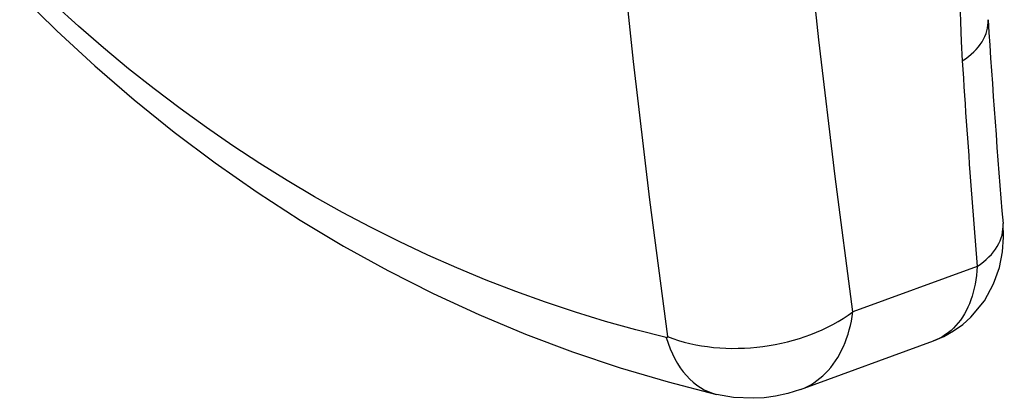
# Model space of a CAD drawing. Header units: inches. Extents: x 146.9 to 165.1, y 42 to 91.
# Tile 2 of 6: x 160.772 to 161.441, y 58.241 to 58.498. Entities that reach past the tile are written whole.
import ezdxf

# ---------------------------------------------------------------- set-up
doc = ezdxf.new("R2010")
doc.units = ezdxf.units.IN
doc.header["$MEASUREMENT"] = 0
doc.layers.add('Visible Edges(ANSI)', color=7, linetype='Continuous', lineweight=25)
doc.layers.add('Visible Tangent Edges(ANSI)', color=7, linetype='Continuous', lineweight=25)

msp = doc.modelspace()

# ---------------------------------------------------------------- linework, layer by layer
at = {"layer": 'Visible Edges(ANSI)'}
msp.add_line((161.30244, 58.24715), (161.39272, 58.28021), dxfattribs=at)
at = {"layer": 'Visible Edges(ANSI)', "flags": 128}
for points in [[(160.77211, 58.51577), (160.79729, 58.49095), (160.82319, 58.46703), (160.84979, 58.44404), (160.87705, 58.42203), (160.90495, 58.40105), (160.93345, 58.38111), (160.9625, 58.36226), (160.99208, 58.34452), (161.0222, 58.32788), (161.05285, 58.31236), (161.08399, 58.29797), (161.11558, 58.28475), (161.14756, 58.2727), (161.17989, 58.26186), (161.21252, 58.25222), (161.24539, 58.2438)], [(161.39272, 58.28021), (161.39963, 58.28318), (161.40628, 58.28692), (161.41248, 58.29133), (161.41808, 58.29631), (161.42718, 58.30732), (161.4335, 58.31885), (161.43742, 58.33012), (161.43949, 58.34072), (161.44019, 58.35065), (161.43986, 58.35994)], [(161.30244, 58.24715), (161.2938, 58.24443), (161.28547, 58.2426), (161.27757, 58.24154), (161.27015, 58.24113), (161.25678, 58.24178), (161.24539, 58.2438)]]:
    msp.add_lwpolyline(points, dxfattribs=at)
at = {"layer": 'Visible Edges(ANSI)'}
msp.add_ellipse((167.37131, 62.48001), major_axis=(-4.20705, -7.36918), ratio=0.572216, start_param=5.567504, end_param=5.588454, dxfattribs=at)
at = {"layer": 'Visible Tangent Edges(ANSI)'}
msp.add_line((161.4224, 58.33073), (161.33793, 58.2998), dxfattribs=at)
at = {"layer": 'Visible Tangent Edges(ANSI)', "flags": 128}
for points in [[(161.33793, 58.2998), (161.32577, 58.39176), (161.31476, 58.48468), (161.30492, 58.57852)], [(161.17868, 58.56482), (161.18863, 58.46997), (161.19975, 58.37606), (161.21205, 58.28311)], [(161.21115, 58.28235), (161.19048, 58.28764), (161.16992, 58.29343), (161.14946, 58.29971), (161.12913, 58.30648), (161.10893, 58.31375), (161.08889, 58.32151), (161.069, 58.32975), (161.04928, 58.33847), (161.02976, 58.34767), (161.01044, 58.35734), (160.99132, 58.36747), (160.97241, 58.37807), (160.9537, 58.38914), (160.93521, 58.40066), (160.91693, 58.41265), (160.89886, 58.4251), (160.88102, 58.438), (160.86343, 58.45135), (160.84608, 58.46513), (160.82898, 58.47934), (160.81216, 58.49396), (160.7956, 58.50899)], [(161.41052, 58.51058), (161.41088, 58.49706), (161.41144, 58.48365), (161.41218, 58.47037)], [(161.41218, 58.47037), (161.41255, 58.46452), (161.41293, 58.45867), (161.41331, 58.45282), (161.4137, 58.44697), (161.41409, 58.44113), (161.41449, 58.4353), (161.41489, 58.42946), (161.4153, 58.42363), (161.41571, 58.4178), (161.41612, 58.41197), (161.41654, 58.40615), (161.41696, 58.40033), (161.41739, 58.39451), (161.41782, 58.3887), (161.41826, 58.38289), (161.4187, 58.37708), (161.41915, 58.37127), (161.4196, 58.36547), (161.42006, 58.35967), (161.42052, 58.35388), (161.42098, 58.34809), (161.42145, 58.3423), (161.42193, 58.33651), (161.4224, 58.33073)], [(161.4224, 58.33073), (161.42219, 58.32765), (161.42188, 58.32463), (161.42147, 58.32168), (161.42097, 58.31878), (161.42038, 58.31596), (161.41969, 58.31321), (161.41892, 58.31054), (161.41805, 58.30794), (161.41709, 58.30543), (161.41604, 58.30301), (161.4149, 58.30068), (161.41368, 58.29845), (161.41236, 58.29632), (161.41097, 58.29429), (161.40948, 58.29236), (161.40792, 58.29055), (161.40627, 58.28884), (161.40455, 58.28725), (161.40275, 58.28577), (161.40088, 58.28441), (161.39894, 58.28317), (161.39693, 58.28206), (161.39485, 58.28107), (161.39272, 58.28021)], [(161.30244, 58.24715), (161.30477, 58.24808), (161.30705, 58.24915), (161.30928, 58.25035), (161.31144, 58.25168), (161.31353, 58.25314), (161.31556, 58.25471), (161.31751, 58.25641), (161.3194, 58.25822), (161.3212, 58.26014), (161.32293, 58.26217), (161.32457, 58.2643), (161.32613, 58.26653), (161.3276, 58.26885), (161.32898, 58.27128), (161.33028, 58.27379), (161.3315, 58.27639), (161.33262, 58.27908), (161.33366, 58.28184), (161.3346, 58.28468), (161.33546, 58.2876), (161.33622, 58.29057), (161.33688, 58.2936), (161.33745, 58.29668), (161.33793, 58.2998)], [(161.21205, 58.28311), (161.21205, 58.28304), (161.21206, 58.28297), (161.21206, 58.28291), (161.21205, 58.28285), (161.21204, 58.28279), (161.21203, 58.28273), (161.21201, 58.28268), (161.21199, 58.28263), (161.21196, 58.28258), (161.21193, 58.28254), (161.2119, 58.2825), (161.21186, 58.28246), (161.21182, 58.28243), (161.21177, 58.2824), (161.21172, 58.28237), (161.21167, 58.28235), (161.21161, 58.28234), (161.21155, 58.28233), (161.21149, 58.28232), (161.21143, 58.28232), (161.21136, 58.28232), (161.21129, 58.28233), (161.21122, 58.28234), (161.21115, 58.28235)]]:
    msp.add_lwpolyline(points, dxfattribs=at)
at = {"layer": 'Visible Tangent Edges(ANSI)'}
for centre, major_axis, ratio, start_param, end_param in [((161.37079, 58.49468), (0.05894, 0.00374), 0.615761, 5.45126, 6.283185), ((161.38101, 58.35505), (0.05885, 0.00489), 0.626806, 5.439035, 6.283185), ((161.26894, 58.34033), (0.09748, 0.01358), 0.654787, 4.001194, 5.403521), ((161.26809, 58.33957), (-0.02271, -0.09577), 0.599799, 5.486477, 6.283185)]:
    msp.add_ellipse(centre, major_axis=major_axis, ratio=ratio, start_param=start_param, end_param=end_param, dxfattribs=at)

doc.saveas('drawing.dxf')
